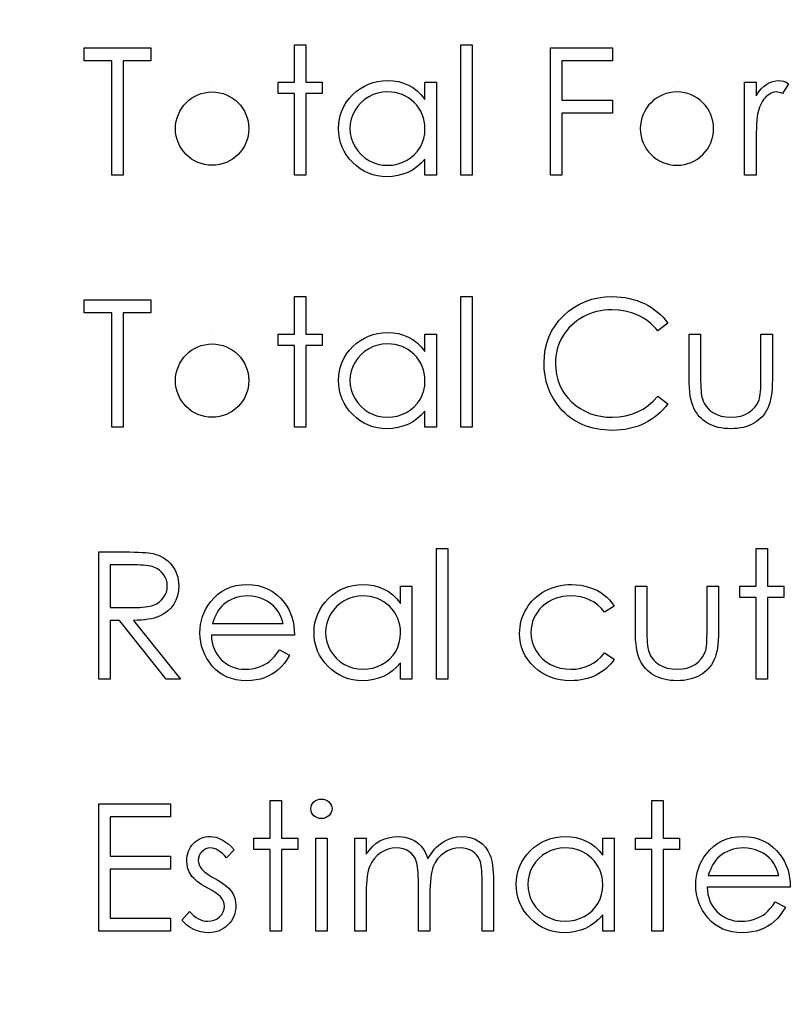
# Model space of a CAD drawing. Header units: inches. Extents: x 0.1 to 87.3, y 0.1 to 33.9.
# Tile 135 of 174: x 48.448 to 49.205, y 24.817 to 25.785. Entities that reach past the tile are written whole.
import ezdxf

# ---------------------------------------------------------------- set-up
doc = ezdxf.new("R2010")
doc.units = ezdxf.units.IN
doc.header["$MEASUREMENT"] = 0
doc.layers.add('DIMENSIONS', color=171, linetype='Continuous')
doc.styles.add('SLDTEXTSTYLE0', font='TXT', dxfattribs={"width": 0.75})
doc.dimstyles.new('SLDDIMSTYLE0', dxfattribs={"dimtxt": 0.125, "dimasz": 0.13, "dimexe": 0, "dimexo": 0.0625, "dimgap": 0.03125, "dimtad": 0, "dimtih": 1, "dimtoh": 1, "dimdec": 4, "dimrnd": 1e-09, "dimzin": 4, "dimdsep": 46, "dimtxsty": 'SLDTEXTSTYLE0', "dimsah": 1, "dimcen": 0.09, "dimadec": 0, "dimazin": 1, "dimtfac": 1, "dimtdec": 4, "dimtofl": 0, "dimtmove": 0, "dimatfit": 3, "dimfxl": 1, "dimfrac": 2, "dimtolj": 1, "dimtzin": 12, "dimarcsym": 0})

# ---------------------------------------------------------------- blocks, each defined once
blk = doc.blocks.new('_D')
at = {"layer": 'DIMENSIONS'}
for p, q in [((48.16177, 20.43835), (48.16177, 26.74835)), ((48.16177, 19.64679), (48.16177, 20.43835)), ((48.41177, 19.64679), (48.16177, 19.64679))]:
    blk.add_line(p, q, dxfattribs=at)
for points in [[(48.16177, 26.74835), (48.14177, 26.61835), (48.18177, 26.61835)], [(48.16177, 20.43835), (48.18177, 20.56835), (48.14177, 20.56835)]]:
    blk.add_solid(points, dxfattribs=at)
at = {"layer": 'DIMENSIONS', "char_height": 0.125, "attachment_point": 1, "style": 'SLDTEXTSTYLE0'}
for s, insert in [('6.3100', (48.41177, 19.80792)), ('COIL', (48.46837, 19.60949))]:
    blk.add_mtext(s, dxfattribs=dict(at, insert=insert))

msp = doc.modelspace()

# ---------------------------------------------------------------- linework, layer by layer
at = {"color": 7, "linetype": 'Continuous'}
for p, q in [((48.63703, 25.72549), (48.63703, 25.72549)), ((49.09376, 25.72549), (49.09376, 25.72549)), ((48.63703, 25.47778), (48.63703, 25.47778))]:
    msp.add_line(p, q, dxfattribs=at)
at = {"color": 7, "linetype": 'Continuous', "flags": 128}
for points in [[(48.51118, 25.74472), (48.51118, 25.75754), (48.51118, 25.75754), (48.57688, 25.75754), (48.57688, 25.75754), (48.57688, 25.74472), (48.57688, 25.74472), (48.54964, 25.74472), (48.54964, 25.74472), (48.54964, 25.63254), (48.54964, 25.63254), (48.53842, 25.63254), (48.53842, 25.63254), (48.53842, 25.74472), (48.53842, 25.74472), (48.51118, 25.74472)], [(48.71791, 25.76074), (48.72913, 25.76074), (48.72913, 25.76074), (48.72913, 25.72388), (48.72913, 25.72388), (48.74515, 25.72388), (48.74515, 25.72388), (48.74515, 25.71267), (48.74515, 25.71267), (48.72913, 25.71267), (48.72913, 25.71267), (48.72913, 25.63254), (48.72913, 25.63254), (48.71791, 25.63254), (48.71791, 25.63254), (48.71791, 25.71267), (48.71791, 25.71267), (48.70188, 25.71267), (48.70188, 25.71267), (48.70188, 25.72388), (48.70188, 25.72388), (48.71791, 25.72388), (48.71791, 25.72388), (48.71791, 25.76074)], [(48.88137, 25.76074), (48.89259, 25.76074), (48.89259, 25.76074), (48.89259, 25.63254), (48.89259, 25.63254), (48.88137, 25.63254), (48.88137, 25.63254), (48.88137, 25.76074)], [(48.96951, 25.75754), (49.03041, 25.75754), (49.03041, 25.75754), (49.03041, 25.74472), (49.03041, 25.74472), (48.98073, 25.74472), (48.98073, 25.74472), (48.98073, 25.70626), (48.98073, 25.70626), (49.03041, 25.70626), (49.03041, 25.70626), (49.03041, 25.69343), (49.03041, 25.69343), (48.98073, 25.69343), (48.98073, 25.69343), (48.98073, 25.63254), (48.98073, 25.63254), (48.96951, 25.63254), (48.96951, 25.63254), (48.96951, 25.75754)], [(48.85733, 25.72388), (48.85733, 25.63254), (48.85733, 25.63254), (48.84611, 25.63254), (48.84611, 25.63254), (48.84611, 25.64834), (48.84611, 25.64834), (48.84223, 25.64413), (48.83815, 25.64052), (48.83379, 25.63752), (48.82924, 25.63512), (48.82445, 25.63329), (48.81947, 25.63199), (48.81424, 25.63118), (48.8088, 25.63093), (48.8088, 25.63093), (48.80397, 25.63116), (48.79931, 25.63181), (48.79483, 25.63289), (48.79052, 25.63439), (48.78642, 25.63634), (48.78246, 25.63872), (48.7787, 25.64153), (48.77512, 25.64478), (48.77184, 25.64834), (48.76901, 25.65207), (48.76664, 25.656), (48.76466, 25.66013), (48.76313, 25.66444), (48.76205, 25.66892), (48.7614, 25.6736), (48.76118, 25.67846), (48.76118, 25.67846), (48.7614, 25.68322), (48.76205, 25.68783), (48.76315, 25.69223), (48.76471, 25.69649), (48.76669, 25.70055), (48.76909, 25.70443), (48.77194, 25.70816), (48.77525, 25.71169), (48.77885, 25.71492), (48.78266, 25.71772), (48.78662, 25.7201), (48.79077, 25.72203), (48.79511, 25.72356), (48.79961, 25.72463), (48.8043, 25.72526), (48.80915, 25.72549), (48.80915, 25.72549), (48.81474, 25.72521), (48.82005, 25.72438), (48.82508, 25.72298), (48.82984, 25.72105), (48.83432, 25.71852), (48.83855, 25.71532), (48.84246, 25.71149), (48.84611, 25.70698), (48.84611, 25.70698), (48.84611, 25.72388), (48.84611, 25.72388), (48.85733, 25.72388)], [(49.16021, 25.72388), (49.17143, 25.72388), (49.17143, 25.72388), (49.17143, 25.71044), (49.17143, 25.71044), (49.17399, 25.71414), (49.17662, 25.7173), (49.1793, 25.71988), (49.18205, 25.72193), (49.18488, 25.72348), (49.18778, 25.72461), (49.19071, 25.72526), (49.19372, 25.72549), (49.19372, 25.72549), (49.19605, 25.72529), (49.19845, 25.72471), (49.20093, 25.72373), (49.20348, 25.72236), (49.20348, 25.72236), (49.19732, 25.71264), (49.19732, 25.71264), (49.1957, 25.71334), (49.19419, 25.71387), (49.19282, 25.71417), (49.19159, 25.71427), (49.19159, 25.71427), (49.18891, 25.71397), (49.18626, 25.71307), (49.18368, 25.71156), (49.18112, 25.70946), (49.1799, 25.70818), (49.17874, 25.70673), (49.17769, 25.70513), (49.17669, 25.70335), (49.17576, 25.7014), (49.17491, 25.69929), (49.17414, 25.69702), (49.17344, 25.69459), (49.17344, 25.69459), (49.17296, 25.69241), (49.17256, 25.68973), (49.17221, 25.68655), (49.17193, 25.68287), (49.17171, 25.67871), (49.17156, 25.67405), (49.17146, 25.6689), (49.17143, 25.66324), (49.17143, 25.66324), (49.17143, 25.63254), (49.17143, 25.63254), (49.16021, 25.63254), (49.16021, 25.63254), (49.16021, 25.72388)], [(48.8093, 25.71427), (48.8044, 25.71397), (48.79969, 25.71309), (48.79518, 25.71161), (48.79085, 25.70956), (48.78684, 25.70698), (48.78326, 25.7039), (48.78011, 25.70037), (48.77738, 25.69634), (48.7752, 25.69203), (48.77365, 25.68758), (48.77269, 25.68302), (48.77239, 25.67834), (48.77239, 25.67834), (48.77272, 25.67368), (48.77365, 25.66912), (48.77522, 25.66466), (48.77743, 25.66031), (48.78018, 25.65625), (48.78334, 25.65267), (48.78694, 25.64956), (48.79097, 25.64694), (48.79531, 25.64483), (48.79979, 25.64335), (48.80442, 25.64245), (48.8092, 25.64215), (48.8092, 25.64215), (48.81406, 25.64245), (48.81879, 25.64333), (48.82338, 25.64481), (48.82783, 25.64689), (48.83196, 25.64946), (48.83562, 25.65247), (48.83873, 25.6559), (48.84135, 25.65973), (48.84343, 25.66391), (48.84494, 25.66837), (48.84581, 25.67305), (48.84611, 25.67801), (48.84611, 25.67801), (48.84594, 25.68179), (48.84544, 25.68542), (48.84461, 25.6889), (48.84346, 25.69221), (48.84196, 25.69536), (48.84013, 25.69837), (48.83797, 25.7012), (48.83547, 25.70388), (48.83274, 25.70631), (48.82986, 25.70843), (48.82681, 25.71021), (48.82363, 25.71166), (48.82027, 25.71282), (48.81677, 25.71362), (48.81311, 25.71412), (48.8093, 25.71427)], [(48.71791, 25.51304), (48.72913, 25.51304), (48.72913, 25.51304), (48.72913, 25.47618), (48.72913, 25.47618), (48.74515, 25.47618), (48.74515, 25.47618), (48.74515, 25.46496), (48.74515, 25.46496), (48.72913, 25.46496), (48.72913, 25.46496), (48.72913, 25.38483), (48.72913, 25.38483), (48.71791, 25.38483), (48.71791, 25.38483), (48.71791, 25.46496), (48.71791, 25.46496), (48.70188, 25.46496), (48.70188, 25.46496), (48.70188, 25.47618), (48.70188, 25.47618), (48.71791, 25.47618), (48.71791, 25.47618), (48.71791, 25.51304)], [(48.88137, 25.51304), (48.89259, 25.51304), (48.89259, 25.51304), (48.89259, 25.38483), (48.89259, 25.38483), (48.88137, 25.38483), (48.88137, 25.38483), (48.88137, 25.51304)], [(49.08489, 25.4869), (49.07508, 25.47938), (49.07508, 25.47938), (49.07295, 25.48186), (49.07072, 25.48419), (49.06839, 25.48637), (49.06596, 25.4884), (49.06341, 25.49025), (49.06078, 25.49196), (49.05803, 25.49351), (49.05517, 25.49491), (49.04921, 25.49724), (49.04298, 25.49889), (49.03647, 25.49989), (49.02966, 25.50022), (49.02966, 25.50022), (49.0259, 25.50012), (49.02219, 25.49977), (49.01856, 25.49922), (49.01503, 25.49844), (49.01153, 25.49744), (49.00812, 25.49624), (49.00479, 25.49478), (49.00151, 25.49313), (48.99836, 25.49128), (48.9954, 25.48928), (48.99262, 25.48712), (48.99002, 25.48482), (48.98759, 25.48236), (48.98536, 25.47976), (48.98331, 25.47698), (48.98143, 25.47408), (48.97975, 25.47105), (48.97832, 25.46792), (48.9771, 25.46471), (48.9761, 25.46138), (48.97532, 25.45798), (48.97477, 25.4545), (48.97442, 25.45089), (48.97432, 25.44721), (48.97432, 25.44721), (48.97457, 25.44167), (48.97532, 25.43639), (48.97655, 25.43133), (48.9783, 25.42653), (48.98053, 25.42192), (48.98328, 25.41756), (48.98651, 25.41343), (48.99024, 25.40955), (48.99435, 25.40602), (48.99873, 25.40294), (49.00336, 25.40036), (49.00825, 25.39823), (49.0134, 25.39658), (49.01881, 25.3954), (49.0245, 25.39467), (49.03043, 25.39445), (49.03043, 25.39445), (49.03697, 25.39477), (49.04323, 25.39575), (49.04921, 25.39738), (49.05495, 25.39966), (49.06038, 25.40259), (49.06556, 25.40617), (49.07045, 25.4104), (49.07508, 25.41528), (49.07508, 25.41528), (49.08489, 25.40785), (49.08489, 25.40785), (49.08249, 25.40482), (49.07994, 25.40194), (49.07726, 25.39926), (49.07443, 25.39675), (49.07145, 25.3944), (49.06832, 25.39225), (49.06504, 25.39027), (49.06163, 25.38846), (49.0581, 25.38686), (49.05447, 25.38548), (49.05074, 25.38431), (49.04688, 25.38333), (49.04295, 25.38258), (49.0389, 25.38205), (49.03476, 25.38173), (49.03051, 25.38163), (49.03051, 25.38163), (49.02648, 25.3817), (49.02254, 25.38198), (49.01874, 25.3824), (49.01503, 25.38301), (49.01143, 25.38376), (49.00795, 25.38471), (49.00457, 25.38581), (49.00129, 25.38709), (48.99811, 25.38854), (48.99505, 25.39017), (48.9921, 25.39197), (48.98924, 25.39392), (48.98651, 25.39605), (48.98388, 25.39836), (48.98135, 25.40083), (48.97895, 25.40349), (48.97895, 25.40349), (48.97524, 25.40822), (48.97201, 25.4132), (48.96928, 25.41841), (48.96706, 25.42387), (48.96533, 25.42956), (48.9641, 25.43549), (48.96335, 25.44165), (48.9631, 25.44806), (48.9631, 25.44806), (48.9634, 25.4548), (48.9643, 25.46126), (48.9658, 25.46744), (48.96791, 25.47335), (48.97059, 25.47898), (48.97389, 25.48437), (48.97777, 25.48945), (48.98228, 25.49428), (48.98724, 25.49869), (48.99247, 25.5025), (48.99803, 25.5057), (49.00389, 25.50836), (49.01005, 25.51041), (49.01651, 25.51186), (49.0233, 25.51274), (49.03036, 25.51304), (49.03036, 25.51304), (49.03466, 25.51294), (49.03887, 25.51261), (49.04295, 25.51206), (49.04693, 25.51131), (49.05081, 25.51036), (49.0546, 25.50916), (49.05828, 25.50776), (49.06183, 25.50615), (49.06526, 25.50435), (49.06854, 25.50237), (49.07167, 25.50022), (49.07463, 25.49791), (49.07743, 25.49541), (49.08009, 25.49276), (49.08257, 25.4899), (49.08489, 25.4869)], [(48.51118, 25.49701), (48.51118, 25.50983), (48.51118, 25.50983), (48.57688, 25.50983), (48.57688, 25.50983), (48.57688, 25.49701), (48.57688, 25.49701), (48.54964, 25.49701), (48.54964, 25.49701), (48.54964, 25.38483), (48.54964, 25.38483), (48.53842, 25.38483), (48.53842, 25.38483), (48.53842, 25.49701), (48.53842, 25.49701), (48.51118, 25.49701)], [(48.85733, 25.47618), (48.85733, 25.38483), (48.85733, 25.38483), (48.84611, 25.38483), (48.84611, 25.38483), (48.84611, 25.40063), (48.84611, 25.40063), (48.84223, 25.39643), (48.83815, 25.39282), (48.83379, 25.38982), (48.82924, 25.38741), (48.82445, 25.38558), (48.81947, 25.38428), (48.81424, 25.38348), (48.8088, 25.38323), (48.8088, 25.38323), (48.80397, 25.38346), (48.79931, 25.38411), (48.79483, 25.38518), (48.79052, 25.38669), (48.78642, 25.38864), (48.78246, 25.39102), (48.7787, 25.39382), (48.77512, 25.39708), (48.77184, 25.40063), (48.76901, 25.40436), (48.76664, 25.4083), (48.76466, 25.41243), (48.76313, 25.41673), (48.76205, 25.42122), (48.7614, 25.4259), (48.76118, 25.43076), (48.76118, 25.43076), (48.7614, 25.43551), (48.76205, 25.44012), (48.76315, 25.44453), (48.76471, 25.44879), (48.76669, 25.45284), (48.76909, 25.45672), (48.77194, 25.46045), (48.77525, 25.46399), (48.77885, 25.46722), (48.78266, 25.47002), (48.78662, 25.4724), (48.79077, 25.47433), (48.79511, 25.47585), (48.79961, 25.47693), (48.8043, 25.47756), (48.80915, 25.47778), (48.80915, 25.47778), (48.81474, 25.47751), (48.82005, 25.47668), (48.82508, 25.47528), (48.82984, 25.47335), (48.83432, 25.47082), (48.83855, 25.46762), (48.84246, 25.46378), (48.84611, 25.45928), (48.84611, 25.45928), (48.84611, 25.47618), (48.84611, 25.47618), (48.85733, 25.47618)], [(49.10573, 25.47618), (49.11695, 25.47618), (49.11695, 25.47618), (49.11695, 25.43381), (49.11695, 25.43381), (49.11697, 25.43008), (49.11705, 25.42668), (49.1172, 25.42355), (49.1174, 25.42072), (49.11765, 25.41821), (49.11795, 25.41598), (49.1183, 25.41408), (49.11872, 25.41245), (49.11872, 25.41245), (49.11947, 25.41042), (49.12035, 25.4085), (49.1214, 25.40669), (49.12258, 25.40499), (49.12393, 25.40339), (49.12543, 25.40191), (49.12706, 25.40053), (49.12886, 25.39928), (49.1328, 25.39718), (49.1371, 25.39565), (49.14176, 25.39475), (49.14677, 25.39445), (49.14677, 25.39445), (49.15178, 25.39475), (49.15638, 25.39563), (49.16059, 25.3971), (49.1644, 25.39916), (49.16773, 25.40169), (49.17051, 25.40462), (49.17273, 25.4079), (49.17439, 25.41155), (49.17439, 25.41155), (49.17481, 25.41305), (49.17519, 25.41491), (49.17551, 25.41714), (49.17579, 25.41974), (49.17599, 25.42272), (49.17612, 25.42605), (49.17622, 25.42976), (49.17624, 25.43381), (49.17624, 25.43381), (49.17624, 25.47618), (49.17624, 25.47618), (49.18746, 25.47618), (49.18746, 25.47618), (49.18746, 25.43171), (49.18746, 25.43171), (49.18738, 25.42718), (49.18718, 25.42292), (49.18683, 25.41894), (49.18633, 25.41528), (49.18571, 25.41188), (49.18493, 25.4088), (49.184, 25.40599), (49.18295, 25.40346), (49.18175, 25.40116), (49.18042, 25.39898), (49.17892, 25.39693), (49.17732, 25.395), (49.17554, 25.3932), (49.17364, 25.39154), (49.17158, 25.38999), (49.16938, 25.38859), (49.16705, 25.38734), (49.16457, 25.38624), (49.16194, 25.38533), (49.15919, 25.38458), (49.15626, 25.38398), (49.1532, 25.38356), (49.15002, 25.38331), (49.14667, 25.38323), (49.14667, 25.38323), (49.14334, 25.38331), (49.14013, 25.38356), (49.13708, 25.38398), (49.13415, 25.38458), (49.13137, 25.38533), (49.12874, 25.38624), (49.12624, 25.38734), (49.12388, 25.38859), (49.12168, 25.38999), (49.1196, 25.39154), (49.11767, 25.39322), (49.11589, 25.39502), (49.11427, 25.39698), (49.11279, 25.39906), (49.11144, 25.40126), (49.11023, 25.40359), (49.10918, 25.40614), (49.10826, 25.409), (49.10748, 25.41218), (49.10685, 25.41563), (49.10635, 25.41941), (49.106, 25.42347), (49.1058, 25.42785), (49.10573, 25.43253), (49.10573, 25.43253), (49.10573, 25.47618)], [(48.8093, 25.46656), (48.8044, 25.46626), (48.79969, 25.46539), (48.79518, 25.46391), (48.79085, 25.46186), (48.78684, 25.45928), (48.78326, 25.4562), (48.78011, 25.45267), (48.77738, 25.44864), (48.7752, 25.44433), (48.77365, 25.43987), (48.77269, 25.43531), (48.77239, 25.43063), (48.77239, 25.43063), (48.77272, 25.42597), (48.77365, 25.42142), (48.77522, 25.41696), (48.77743, 25.4126), (48.78018, 25.40855), (48.78334, 25.40497), (48.78694, 25.40186), (48.79097, 25.39923), (48.79531, 25.39713), (48.79979, 25.39565), (48.80442, 25.39475), (48.8092, 25.39445), (48.8092, 25.39445), (48.81406, 25.39475), (48.81879, 25.39563), (48.82338, 25.3971), (48.82783, 25.39918), (48.83196, 25.40176), (48.83562, 25.40477), (48.83873, 25.4082), (48.84135, 25.41203), (48.84343, 25.41621), (48.84494, 25.42067), (48.84581, 25.42535), (48.84611, 25.43031), (48.84611, 25.43031), (48.84594, 25.43409), (48.84544, 25.43772), (48.84461, 25.4412), (48.84346, 25.4445), (48.84196, 25.44766), (48.84013, 25.45066), (48.83797, 25.45349), (48.83547, 25.45617), (48.83274, 25.4586), (48.82986, 25.46073), (48.82681, 25.46251), (48.82363, 25.46396), (48.82027, 25.46511), (48.81677, 25.46591), (48.81311, 25.46641), (48.8093, 25.46656)], [(48.5256, 25.26213), (48.55061, 25.26213), (48.55061, 25.26213), (48.55562, 25.26211), (48.56023, 25.26203), (48.56439, 25.26188), (48.56814, 25.2617), (48.57147, 25.26145), (48.57438, 25.26118), (48.57688, 25.26083), (48.57893, 25.26043), (48.57893, 25.26043), (48.58166, 25.2597), (48.58427, 25.25877), (48.58675, 25.25767), (48.58908, 25.2564), (48.59128, 25.25492), (48.59336, 25.25327), (48.59531, 25.25144), (48.59711, 25.24941), (48.59877, 25.24726), (48.60019, 25.24495), (48.6014, 25.24255), (48.60237, 25.24002), (48.60315, 25.23737), (48.6037, 25.23461), (48.60402, 25.23171), (48.60413, 25.2287), (48.60413, 25.2287), (48.60382, 25.22372), (48.6029, 25.21906), (48.60135, 25.2147), (48.59919, 25.21065), (48.59646, 25.20699), (48.59321, 25.20381), (48.5894, 25.20111), (48.58509, 25.19888), (48.58269, 25.19795), (48.58009, 25.19713), (48.57726, 25.19645), (48.5742, 25.19587), (48.57092, 25.19542), (48.56744, 25.1951), (48.56374, 25.1949), (48.5598, 25.19482), (48.5598, 25.19482), (48.60573, 25.13713), (48.60573, 25.13713), (48.59186, 25.13713), (48.59186, 25.13713), (48.54593, 25.19482), (48.54593, 25.19482), (48.53682, 25.19482), (48.53682, 25.19482), (48.53682, 25.13713), (48.53682, 25.13713), (48.5256, 25.13713), (48.5256, 25.13713), (48.5256, 25.26213)], [(48.85733, 25.26534), (48.86855, 25.26534), (48.86855, 25.26534), (48.86855, 25.13713), (48.86855, 25.13713), (48.85733, 25.13713), (48.85733, 25.13713), (48.85733, 25.26534)], [(49.17143, 25.26534), (49.18265, 25.26534), (49.18265, 25.26534), (49.18265, 25.22848), (49.18265, 25.22848), (49.19868, 25.22848), (49.19868, 25.22848), (49.19868, 25.21726), (49.19868, 25.21726), (49.18265, 25.21726), (49.18265, 25.21726), (49.18265, 25.13713), (49.18265, 25.13713), (49.17143, 25.13713), (49.17143, 25.13713), (49.17143, 25.21726), (49.17143, 25.21726), (49.15541, 25.21726), (49.15541, 25.21726), (49.15541, 25.22848), (49.15541, 25.22848), (49.17143, 25.22848), (49.17143, 25.22848), (49.17143, 25.26534)], [(48.53682, 25.24931), (48.53682, 25.20764), (48.53682, 25.20764), (48.5597, 25.20747), (48.5597, 25.20747), (48.56291, 25.20749), (48.56591, 25.20762), (48.56869, 25.20779), (48.57127, 25.20804), (48.57363, 25.20837), (48.57575, 25.20877), (48.57768, 25.20925), (48.57939, 25.2098), (48.58239, 25.21115), (48.58507, 25.21283), (48.58737, 25.21488), (48.58933, 25.21726), (48.5909, 25.21991), (48.59201, 25.22269), (48.59268, 25.22565), (48.59291, 25.22873), (48.59291, 25.22873), (48.59268, 25.23173), (48.59201, 25.23461), (48.59085, 25.23734), (48.58928, 25.23992), (48.58732, 25.24227), (48.58509, 25.24425), (48.58259, 25.24588), (48.57979, 25.24713), (48.57818, 25.24763), (48.57636, 25.24808), (48.57428, 25.24846), (48.57197, 25.24876), (48.56939, 25.24901), (48.56659, 25.24918), (48.56354, 25.24928), (48.56025, 25.24931), (48.56025, 25.24931), (48.53682, 25.24931)], [(48.70313, 25.16598), (48.7131, 25.16074), (48.7131, 25.16074), (48.71065, 25.15656), (48.70802, 25.15281), (48.70521, 25.14945), (48.70221, 25.14655), (48.69903, 25.14402), (48.69567, 25.14181), (48.69209, 25.13991), (48.68833, 25.13833), (48.68435, 25.13711), (48.68012, 25.13623), (48.67564, 25.1357), (48.67091, 25.13553), (48.67091, 25.13553), (48.66565, 25.13575), (48.66069, 25.13643), (48.65603, 25.13756), (48.65165, 25.13913), (48.64759, 25.14116), (48.64381, 25.14364), (48.64031, 25.14657), (48.63713, 25.14995), (48.63427, 25.15361), (48.63179, 25.15739), (48.62972, 25.16129), (48.62801, 25.16533), (48.62666, 25.16946), (48.62571, 25.17369), (48.62516, 25.17807), (48.62496, 25.18255), (48.62496, 25.18255), (48.62513, 25.18676), (48.62561, 25.19087), (48.62644, 25.19485), (48.62759, 25.19873), (48.62906, 25.20248), (48.63087, 25.20612), (48.63302, 25.20965), (48.63548, 25.21305), (48.63548, 25.21305), (48.63896, 25.21703), (48.64271, 25.22051), (48.64674, 25.22342), (48.65108, 25.22582), (48.65568, 25.22768), (48.66057, 25.22903), (48.66572, 25.2298), (48.67118, 25.23008), (48.67118, 25.23008), (48.67679, 25.2298), (48.68212, 25.22895), (48.68716, 25.22755), (48.69189, 25.2256), (48.69635, 25.22307), (48.7005, 25.21996), (48.70439, 25.21631), (48.70797, 25.2121), (48.70797, 25.2121), (48.71027, 25.20882), (48.71225, 25.20536), (48.71395, 25.20168), (48.71533, 25.19783), (48.71643, 25.19377), (48.71723, 25.18951), (48.71771, 25.18506), (48.71791, 25.1804), (48.71791, 25.1804), (48.63618, 25.1804), (48.63618, 25.1804), (48.6364, 25.17679), (48.6369, 25.17334), (48.6377, 25.17006), (48.63881, 25.16695), (48.64016, 25.16402), (48.64181, 25.16124), (48.64376, 25.15864), (48.64599, 25.15619), (48.64845, 25.15398), (48.65103, 25.15205), (48.65375, 25.15043), (48.65663, 25.1491), (48.65964, 25.14807), (48.66279, 25.14735), (48.66607, 25.1469), (48.6695, 25.14675), (48.6695, 25.14675), (48.67286, 25.14687), (48.67614, 25.14727), (48.6794, 25.14795), (48.6826, 25.14887), (48.68568, 25.15003), (48.68851, 25.15138), (48.69109, 25.15288), (48.69344, 25.15456), (48.69572, 25.15659), (48.6981, 25.15919), (48.70058, 25.1623), (48.70313, 25.16598)], [(48.83329, 25.22848), (48.83329, 25.13713), (48.83329, 25.13713), (48.82207, 25.13713), (48.82207, 25.13713), (48.82207, 25.15293), (48.82207, 25.15293), (48.81819, 25.14872), (48.81411, 25.14512), (48.80975, 25.14211), (48.8052, 25.13971), (48.80041, 25.13788), (48.79543, 25.13658), (48.7902, 25.13578), (48.78476, 25.13553), (48.78476, 25.13553), (48.77993, 25.13575), (48.77527, 25.1364), (48.77079, 25.13748), (48.76648, 25.13898), (48.76238, 25.14094), (48.75842, 25.14332), (48.75467, 25.14612), (48.75109, 25.14937), (48.7478, 25.15293), (48.74498, 25.15666), (48.7426, 25.16059), (48.74062, 25.16472), (48.73909, 25.16903), (48.73801, 25.17351), (48.73736, 25.1782), (48.73714, 25.18305), (48.73714, 25.18305), (48.73736, 25.18781), (48.73801, 25.19242), (48.73912, 25.19683), (48.74067, 25.20108), (48.74265, 25.20514), (48.74505, 25.20902), (48.74791, 25.21275), (48.75121, 25.21628), (48.75482, 25.21951), (48.75862, 25.22232), (48.76258, 25.2247), (48.76674, 25.22662), (48.77107, 25.22815), (48.77557, 25.22923), (48.78026, 25.22985), (48.78511, 25.23008), (48.78511, 25.23008), (48.7907, 25.2298), (48.79601, 25.22898), (48.80104, 25.22757), (48.8058, 25.22565), (48.81028, 25.22312), (48.81451, 25.21991), (48.81842, 25.21608), (48.82207, 25.21157), (48.82207, 25.21157), (48.82207, 25.22848), (48.82207, 25.22848), (48.83329, 25.22848)], [(49.03201, 25.20867), (49.02262, 25.20284), (49.02262, 25.20284), (49.01944, 25.20659), (49.01596, 25.20985), (49.01223, 25.2126), (49.00822, 25.21485), (49.00391, 25.21661), (48.99933, 25.21786), (48.9945, 25.21861), (48.98937, 25.21886), (48.98937, 25.21886), (48.98526, 25.21869), (48.9813, 25.21821), (48.97755, 25.21738), (48.97397, 25.21626), (48.97056, 25.21478), (48.96733, 25.21298), (48.96428, 25.21087), (48.9614, 25.20842), (48.95879, 25.20574), (48.95654, 25.20291), (48.95461, 25.19996), (48.95306, 25.19685), (48.95183, 25.19362), (48.95098, 25.19024), (48.95045, 25.18671), (48.95028, 25.18305), (48.95028, 25.18305), (48.9506, 25.17827), (48.95156, 25.17364), (48.95316, 25.16913), (48.95539, 25.16477), (48.95819, 25.16074), (48.96147, 25.15716), (48.9652, 25.15408), (48.96943, 25.15148), (48.97404, 25.1494), (48.9789, 25.14792), (48.98403, 25.14705), (48.98944, 25.14675), (48.98944, 25.14675), (48.9944, 25.147), (48.99913, 25.14775), (49.00361, 25.149), (49.0079, 25.15075), (49.01193, 25.15301), (49.01571, 25.15576), (49.01929, 25.15902), (49.02262, 25.16277), (49.02262, 25.16277), (49.03201, 25.15661), (49.03201, 25.15661), (49.03031, 25.15418), (49.02845, 25.15188), (49.02645, 25.14973), (49.02432, 25.14772), (49.02207, 25.14584), (49.01964, 25.14412), (49.01709, 25.14251), (49.01441, 25.14106), (49.0116, 25.13976), (49.0087, 25.13863), (49.00572, 25.13768), (49.00261, 25.1369), (48.99943, 25.1363), (48.99613, 25.13588), (48.99275, 25.1356), (48.98927, 25.13553), (48.98927, 25.13553), (48.98396, 25.13573), (48.9789, 25.13638), (48.97407, 25.13743), (48.96946, 25.13891), (48.96508, 25.14081), (48.96092, 25.14314), (48.95701, 25.14589), (48.95333, 25.14907), (48.94998, 25.15255), (48.9471, 25.15624), (48.94464, 25.16007), (48.94264, 25.1641), (48.94106, 25.16833), (48.93996, 25.17271), (48.93929, 25.17729), (48.93906, 25.18205), (48.93906, 25.18205), (48.93916, 25.18528), (48.93949, 25.18846), (48.93999, 25.19159), (48.94074, 25.19465), (48.94167, 25.19765), (48.94282, 25.20061), (48.94417, 25.20349), (48.94572, 25.20632), (48.94747, 25.20905), (48.94938, 25.2116), (48.95143, 25.21403), (48.95366, 25.21628), (48.95601, 25.21839), (48.95854, 25.22034), (48.96125, 25.22214), (48.96408, 25.22379), (48.96703, 25.22527), (48.97009, 25.22655), (48.97322, 25.22763), (48.97645, 25.2285), (48.97975, 25.2292), (48.98313, 25.22968), (48.98661, 25.22998), (48.99019, 25.23008), (48.99019, 25.23008), (48.99467, 25.2299), (48.99911, 25.22938), (49.00344, 25.22853), (49.0077, 25.2273), (49.01175, 25.2258), (49.01551, 25.22409), (49.01891, 25.22217), (49.02202, 25.22004), (49.02485, 25.21766), (49.02745, 25.21498), (49.02986, 25.21198), (49.03201, 25.20867)], [(49.05284, 25.22848), (49.06406, 25.22848), (49.06406, 25.22848), (49.06406, 25.18611), (49.06406, 25.18611), (49.06409, 25.18238), (49.06416, 25.17897), (49.06431, 25.17584), (49.06451, 25.17301), (49.06476, 25.17051), (49.06506, 25.16828), (49.06541, 25.16638), (49.06584, 25.16475), (49.06584, 25.16475), (49.06659, 25.16272), (49.06747, 25.16079), (49.06852, 25.15899), (49.06969, 25.15729), (49.07105, 25.15568), (49.07255, 25.15421), (49.07418, 25.15283), (49.07598, 25.15158), (49.07991, 25.14948), (49.08422, 25.14795), (49.08888, 25.14705), (49.09388, 25.14675), (49.09388, 25.14675), (49.09889, 25.14705), (49.1035, 25.14792), (49.10771, 25.1494), (49.11151, 25.15145), (49.11484, 25.15398), (49.11762, 25.15691), (49.11985, 25.16019), (49.1215, 25.16385), (49.1215, 25.16385), (49.12193, 25.16535), (49.1223, 25.1672), (49.12263, 25.16943), (49.12291, 25.17204), (49.12311, 25.17502), (49.12323, 25.17835), (49.12333, 25.18205), (49.12336, 25.18611), (49.12336, 25.18611), (49.12336, 25.22848), (49.12336, 25.22848), (49.13457, 25.22848), (49.13457, 25.22848), (49.13457, 25.18401), (49.13457, 25.18401), (49.1345, 25.17947), (49.1343, 25.17522), (49.13395, 25.17123), (49.13345, 25.16758), (49.13282, 25.16417), (49.13204, 25.16109), (49.13112, 25.15829), (49.13007, 25.15576), (49.12886, 25.15346), (49.12754, 25.15128), (49.12604, 25.14922), (49.12443, 25.1473), (49.12265, 25.14549), (49.12075, 25.14384), (49.1187, 25.14229), (49.11649, 25.14089), (49.11417, 25.13963), (49.11169, 25.13853), (49.10906, 25.13763), (49.1063, 25.13688), (49.10337, 25.13628), (49.10032, 25.13585), (49.09714, 25.1356), (49.09378, 25.13553), (49.09378, 25.13553), (49.09045, 25.1356), (49.08725, 25.13585), (49.08419, 25.13628), (49.08126, 25.13688), (49.07848, 25.13763), (49.07585, 25.13853), (49.07335, 25.13963), (49.071, 25.14089), (49.06879, 25.14229), (49.06672, 25.14384), (49.06479, 25.14552), (49.06301, 25.14732), (49.06138, 25.14927), (49.0599, 25.15135), (49.05855, 25.15356), (49.05735, 25.15589), (49.0563, 25.15844), (49.05537, 25.16129), (49.0546, 25.16447), (49.05397, 25.16793), (49.05347, 25.17171), (49.05312, 25.17577), (49.05292, 25.18015), (49.05284, 25.18483), (49.05284, 25.18483), (49.05284, 25.22848)], [(48.70669, 25.19162), (48.70536, 25.19605), (48.70373, 25.20001), (48.70186, 25.20349), (48.6997, 25.20649), (48.69725, 25.20915), (48.69439, 25.21152), (48.69119, 25.21363), (48.68761, 25.21546), (48.6838, 25.21696), (48.67987, 25.21801), (48.67586, 25.21866), (48.67176, 25.21886), (48.67176, 25.21886), (48.6684, 25.21874), (48.66515, 25.21834), (48.66202, 25.21766), (48.65904, 25.21673), (48.65613, 25.21551), (48.65338, 25.21405), (48.65075, 25.2123), (48.64822, 25.2103), (48.64822, 25.2103), (48.64647, 25.20864), (48.64484, 25.20679), (48.64331, 25.20476), (48.64191, 25.20253), (48.64061, 25.20008), (48.63941, 25.19745), (48.63833, 25.19465), (48.63735, 25.19162), (48.63735, 25.19162), (48.70669, 25.19162)], [(48.78526, 25.21886), (48.78036, 25.21856), (48.77565, 25.21768), (48.77114, 25.21621), (48.76681, 25.21415), (48.7628, 25.21157), (48.75922, 25.20849), (48.75607, 25.20496), (48.75334, 25.20093), (48.75116, 25.19663), (48.74961, 25.19217), (48.74866, 25.18761), (48.74836, 25.18293), (48.74836, 25.18293), (48.74868, 25.17827), (48.74961, 25.17371), (48.75119, 25.16926), (48.75339, 25.1649), (48.75614, 25.16084), (48.7593, 25.15726), (48.7629, 25.15416), (48.76694, 25.15153), (48.77127, 25.14942), (48.77575, 25.14795), (48.78038, 25.14705), (48.78516, 25.14675), (48.78516, 25.14675), (48.79002, 25.14705), (48.79476, 25.14792), (48.79934, 25.1494), (48.80379, 25.15148), (48.80793, 25.15406), (48.81158, 25.15706), (48.81469, 25.16049), (48.81732, 25.16432), (48.81939, 25.16851), (48.8209, 25.17296), (48.82177, 25.17765), (48.82207, 25.1826), (48.82207, 25.1826), (48.8219, 25.18638), (48.8214, 25.19001), (48.82057, 25.1935), (48.81942, 25.1968), (48.81792, 25.19996), (48.81609, 25.20296), (48.81394, 25.20579), (48.81143, 25.20847), (48.8087, 25.2109), (48.80582, 25.21303), (48.80277, 25.2148), (48.79959, 25.21626), (48.79623, 25.21741), (48.79273, 25.21821), (48.78907, 25.21871), (48.78526, 25.21886)], [(48.5256, 25.01443), (48.59611, 25.01443), (48.59611, 25.01443), (48.59611, 25.00161), (48.59611, 25.00161), (48.53682, 25.00161), (48.53682, 25.00161), (48.53682, 24.96314), (48.53682, 24.96314), (48.59611, 24.96314), (48.59611, 24.96314), (48.59611, 24.95032), (48.59611, 24.95032), (48.53682, 24.95032), (48.53682, 24.95032), (48.53682, 24.90225), (48.53682, 24.90225), (48.59611, 24.90225), (48.59611, 24.90225), (48.59611, 24.88943), (48.59611, 24.88943), (48.5256, 24.88943), (48.5256, 24.88943), (48.5256, 25.01443)], [(48.69387, 25.01763), (48.70509, 25.01763), (48.70509, 25.01763), (48.70509, 24.98077), (48.70509, 24.98077), (48.72111, 24.98077), (48.72111, 24.98077), (48.72111, 24.96956), (48.72111, 24.96956), (48.70509, 24.96956), (48.70509, 24.96956), (48.70509, 24.88943), (48.70509, 24.88943), (48.69387, 24.88943), (48.69387, 24.88943), (48.69387, 24.96956), (48.69387, 24.96956), (48.67784, 24.96956), (48.67784, 24.96956), (48.67784, 24.98077), (48.67784, 24.98077), (48.69387, 24.98077), (48.69387, 24.98077), (48.69387, 25.01763)], [(48.7443, 25.01923), (48.74638, 25.01906), (48.74831, 25.01853), (48.75008, 25.01763), (48.75169, 25.01641), (48.75304, 25.01493), (48.75399, 25.01328), (48.75457, 25.0115), (48.75477, 25.00957), (48.75477, 25.00957), (48.75457, 25.00769), (48.75399, 25.00594), (48.75304, 25.00431), (48.75169, 25.00283), (48.75008, 25.00161), (48.74831, 25.0007), (48.74638, 25.00018), (48.7443, 25), (48.7443, 25), (48.74225, 25.00018), (48.74037, 25.0007), (48.73859, 25.00161), (48.73699, 25.00283), (48.73566, 25.00431), (48.73471, 25.00594), (48.73413, 25.00769), (48.73393, 25.00957), (48.73393, 25.00957), (48.73413, 25.0115), (48.73471, 25.01328), (48.73566, 25.01493), (48.73699, 25.01641), (48.73859, 25.01763), (48.74037, 25.01853), (48.74225, 25.01906), (48.7443, 25.01923)], [(49.06887, 25.01763), (49.08009, 25.01763), (49.08009, 25.01763), (49.08009, 24.98077), (49.08009, 24.98077), (49.09611, 24.98077), (49.09611, 24.98077), (49.09611, 24.96956), (49.09611, 24.96956), (49.08009, 24.96956), (49.08009, 24.96956), (49.08009, 24.88943), (49.08009, 24.88943), (49.06887, 24.88943), (49.06887, 24.88943), (49.06887, 24.96956), (49.06887, 24.96956), (49.05284, 24.96956), (49.05284, 24.96956), (49.05284, 24.98077), (49.05284, 24.98077), (49.06887, 24.98077), (49.06887, 24.98077), (49.06887, 25.01763)], [(48.65861, 24.96938), (48.651, 24.96154), (48.651, 24.96154), (48.649, 24.9638), (48.64699, 24.96575), (48.64499, 24.9674), (48.64304, 24.96875), (48.64106, 24.96981), (48.63911, 24.97056), (48.63715, 24.97101), (48.63522, 24.97116), (48.63522, 24.97116), (48.63287, 24.97093), (48.63069, 24.97023), (48.62866, 24.96908), (48.62684, 24.96745), (48.62531, 24.96552), (48.62423, 24.96347), (48.62358, 24.96124), (48.62336, 24.95886), (48.62336, 24.95886), (48.62356, 24.95671), (48.62413, 24.95463), (48.62511, 24.95258), (48.62646, 24.95057), (48.62646, 24.95057), (48.62734, 24.94955), (48.62844, 24.9485), (48.62974, 24.94737), (48.63127, 24.94622), (48.63302, 24.94502), (48.63497, 24.94379), (48.63713, 24.94249), (48.63951, 24.94116), (48.63951, 24.94116), (48.64241, 24.93951), (48.64507, 24.93788), (48.64749, 24.93625), (48.64967, 24.93465), (48.6516, 24.93305), (48.6533, 24.93147), (48.65476, 24.92989), (48.65596, 24.92834), (48.65596, 24.92834), (48.65781, 24.92511), (48.65916, 24.92168), (48.65994, 24.91805), (48.66021, 24.91422), (48.66021, 24.91422), (48.66009, 24.91151), (48.65974, 24.90891), (48.65914, 24.9064), (48.65831, 24.90403), (48.65721, 24.90172), (48.65591, 24.89954), (48.65436, 24.89746), (48.65255, 24.89549), (48.65057, 24.89368), (48.6485, 24.89213), (48.64629, 24.89083), (48.64396, 24.88975), (48.64151, 24.8889), (48.63893, 24.8883), (48.63625, 24.88795), (48.63345, 24.88782), (48.63345, 24.88782), (48.62967, 24.88802), (48.62599, 24.88865), (48.62238, 24.88968), (48.61885, 24.8911), (48.61552, 24.89291), (48.61249, 24.89504), (48.60976, 24.89746), (48.60733, 24.90019), (48.60733, 24.90019), (48.61477, 24.90866), (48.61477, 24.90866), (48.61692, 24.9064), (48.6191, 24.90445), (48.62133, 24.9028), (48.62356, 24.90145), (48.62583, 24.90039), (48.62816, 24.89964), (48.63049, 24.89919), (48.63287, 24.89904), (48.63287, 24.89904), (48.6361, 24.89932), (48.63908, 24.90014), (48.64181, 24.9015), (48.64429, 24.90342), (48.64634, 24.9057), (48.64782, 24.90821), (48.6487, 24.91086), (48.649, 24.91374), (48.649, 24.91374), (48.6488, 24.91612), (48.64822, 24.91837), (48.64727, 24.92048), (48.64592, 24.92245), (48.64592, 24.92245), (48.64504, 24.92341), (48.64391, 24.92443), (48.64254, 24.92553), (48.64093, 24.92669), (48.63908, 24.92789), (48.63698, 24.92914), (48.63465, 24.93047), (48.63207, 24.93187), (48.63207, 24.93187), (48.62929, 24.93345), (48.62674, 24.93502), (48.62443, 24.9366), (48.62233, 24.93815), (48.62048, 24.93971), (48.61887, 24.94126), (48.61747, 24.94281), (48.61632, 24.94434), (48.61632, 24.94434), (48.61449, 24.94752), (48.61319, 24.95095), (48.61239, 24.95456), (48.61214, 24.95841), (48.61214, 24.95841), (48.61224, 24.96094), (48.61254, 24.96335), (48.61306, 24.96565), (48.61377, 24.96785), (48.61469, 24.96993), (48.61582, 24.97191), (48.61715, 24.97379), (48.61867, 24.97554), (48.62038, 24.97714), (48.62218, 24.97852), (48.62408, 24.9797), (48.62609, 24.98067), (48.62821, 24.98142), (48.63044, 24.98195), (48.63277, 24.98228), (48.63522, 24.98238), (48.63522, 24.98238), (48.63813, 24.98218), (48.64103, 24.98157), (48.64396, 24.98055), (48.64689, 24.97912), (48.6498, 24.97729), (48.65273, 24.97506), (48.65568, 24.97243), (48.65861, 24.96938)], [(48.73874, 24.98077), (48.74996, 24.98077), (48.74996, 24.98077), (48.74996, 24.88943), (48.74996, 24.88943), (48.73874, 24.88943), (48.73874, 24.88943), (48.73874, 24.98077)], [(48.7772, 24.98077), (48.78842, 24.98077), (48.78842, 24.98077), (48.78842, 24.9649), (48.78842, 24.9649), (48.79152, 24.969), (48.79468, 24.97251), (48.79786, 24.97541), (48.80109, 24.97774), (48.80109, 24.97774), (48.80562, 24.97977), (48.81028, 24.98122), (48.81504, 24.98208), (48.81992, 24.98238), (48.81992, 24.98238), (48.82323, 24.9822), (48.82643, 24.98172), (48.82956, 24.9809), (48.83259, 24.97975), (48.83547, 24.97832), (48.83805, 24.97669), (48.84038, 24.97484), (48.84241, 24.97276), (48.84423, 24.97036), (48.84596, 24.96748), (48.84754, 24.96415), (48.84899, 24.96032), (48.84899, 24.96032), (48.85049, 24.96294), (48.8521, 24.9654), (48.8538, 24.9677), (48.85558, 24.96983), (48.85746, 24.97181), (48.85941, 24.97361), (48.86146, 24.97526), (48.86362, 24.97674), (48.86807, 24.9792), (48.87273, 24.98097), (48.87751, 24.98203), (48.8825, 24.98238), (48.8825, 24.98238), (48.88708, 24.98208), (48.89138, 24.9812), (48.89542, 24.9797), (48.89917, 24.97762), (48.90255, 24.97501), (48.90548, 24.97193), (48.90794, 24.9684), (48.90991, 24.96437), (48.91074, 24.96212), (48.91144, 24.95959), (48.91204, 24.95681), (48.91254, 24.95375), (48.91292, 24.95045), (48.91319, 24.94687), (48.91337, 24.94301), (48.91342, 24.93891), (48.91342, 24.93891), (48.91342, 24.88943), (48.91342, 24.88943), (48.9022, 24.88943), (48.9022, 24.88943), (48.9022, 24.93896), (48.9022, 24.93896), (48.90218, 24.94246), (48.90208, 24.94569), (48.9019, 24.94862), (48.90168, 24.95128), (48.90138, 24.95363), (48.901, 24.95571), (48.90057, 24.95751), (48.90007, 24.95901), (48.89882, 24.96162), (48.89719, 24.96397), (48.89519, 24.96602), (48.89281, 24.96783), (48.89013, 24.96928), (48.88718, 24.97033), (48.884, 24.97096), (48.88054, 24.97116), (48.88054, 24.97116), (48.87631, 24.97086), (48.87228, 24.96991), (48.8684, 24.96835), (48.86472, 24.96615), (48.86136, 24.96345), (48.85851, 24.96032), (48.85613, 24.95676), (48.85423, 24.9528), (48.85345, 24.95055), (48.85277, 24.94795), (48.85222, 24.94499), (48.85175, 24.94169), (48.8514, 24.93803), (48.85112, 24.93402), (48.85097, 24.92967), (48.85092, 24.92496), (48.85092, 24.92496), (48.85092, 24.88943), (48.85092, 24.88943), (48.8397, 24.88943), (48.8397, 24.88943), (48.8397, 24.93588), (48.8397, 24.93588), (48.83968, 24.93981), (48.83958, 24.94344), (48.8394, 24.94672), (48.83918, 24.94967), (48.83888, 24.9523), (48.83853, 24.95458), (48.8381, 24.95656), (48.8376, 24.95819), (48.83637, 24.96099), (48.83474, 24.9635), (48.83272, 24.9657), (48.83031, 24.9676), (48.82761, 24.96915), (48.82463, 24.97028), (48.82142, 24.97093), (48.81797, 24.97116), (48.81797, 24.97116), (48.81391, 24.97086), (48.80998, 24.96993), (48.80617, 24.9684), (48.80252, 24.96627), (48.79916, 24.96362), (48.79626, 24.96054), (48.79383, 24.95706), (48.79188, 24.95313), (48.79107, 24.95093), (48.79037, 24.94847), (48.78977, 24.94572), (48.7893, 24.94269), (48.7889, 24.93941), (48.78865, 24.93583), (48.78847, 24.93199), (48.78842, 24.92786), (48.78842, 24.92786), (48.78842, 24.88943), (48.78842, 24.88943), (48.7772, 24.88943), (48.7772, 24.88943), (48.7772, 24.98077)], [(49.03201, 24.98077), (49.03201, 24.88943), (49.03201, 24.88943), (49.02079, 24.88943), (49.02079, 24.88943), (49.02079, 24.90523), (49.02079, 24.90523), (49.01691, 24.90102), (49.01283, 24.89741), (49.00847, 24.89441), (49.00391, 24.89201), (48.99913, 24.89018), (48.99415, 24.88888), (48.98892, 24.88807), (48.98348, 24.88782), (48.98348, 24.88782), (48.97865, 24.88805), (48.97399, 24.8887), (48.96951, 24.88978), (48.9652, 24.89128), (48.9611, 24.89323), (48.95714, 24.89561), (48.95338, 24.89842), (48.9498, 24.90167), (48.94652, 24.90523), (48.94369, 24.90896), (48.94131, 24.91289), (48.93934, 24.91702), (48.93781, 24.92133), (48.93673, 24.92581), (48.93608, 24.93049), (48.93586, 24.93535), (48.93586, 24.93535), (48.93608, 24.94011), (48.93673, 24.94472), (48.93783, 24.94912), (48.93939, 24.95338), (48.94136, 24.95744), (48.94377, 24.96132), (48.94662, 24.96505), (48.94993, 24.96858), (48.95353, 24.97181), (48.95734, 24.97461), (48.9613, 24.97699), (48.96545, 24.97892), (48.96979, 24.98045), (48.97429, 24.98152), (48.97897, 24.98215), (48.98383, 24.98238), (48.98383, 24.98238), (48.98942, 24.9821), (48.99473, 24.98127), (48.99976, 24.97987), (49.00452, 24.97794), (49.009, 24.97541), (49.01323, 24.97221), (49.01714, 24.96838), (49.02079, 24.96387), (49.02079, 24.96387), (49.02079, 24.98077), (49.02079, 24.98077), (49.03201, 24.98077)], [(49.19031, 24.91827), (49.20028, 24.91304), (49.20028, 24.91304), (49.19782, 24.90886), (49.1952, 24.9051), (49.19239, 24.90175), (49.18939, 24.89884), (49.18621, 24.89631), (49.18285, 24.89411), (49.17927, 24.89221), (49.17551, 24.89063), (49.17153, 24.8894), (49.1673, 24.88853), (49.16282, 24.888), (49.15809, 24.88782), (49.15809, 24.88782), (49.15283, 24.88805), (49.14787, 24.88873), (49.14321, 24.88985), (49.13883, 24.89143), (49.13477, 24.89346), (49.13099, 24.89594), (49.12749, 24.89887), (49.12431, 24.90225), (49.12145, 24.9059), (49.11897, 24.90968), (49.1169, 24.91359), (49.11519, 24.91762), (49.11384, 24.92175), (49.11289, 24.92599), (49.11234, 24.93037), (49.11214, 24.93485), (49.11214, 24.93485), (49.11231, 24.93906), (49.11279, 24.94316), (49.11362, 24.94714), (49.11477, 24.95103), (49.11624, 24.95478), (49.11805, 24.95841), (49.1202, 24.96194), (49.12265, 24.96535), (49.12265, 24.96535), (49.12614, 24.96933), (49.12989, 24.97281), (49.13392, 24.97571), (49.13825, 24.97812), (49.14286, 24.97997), (49.14774, 24.98132), (49.1529, 24.9821), (49.15836, 24.98238), (49.15836, 24.98238), (49.16397, 24.9821), (49.1693, 24.98125), (49.17434, 24.97985), (49.17907, 24.97789), (49.18353, 24.97536), (49.18768, 24.97226), (49.19156, 24.9686), (49.19515, 24.9644), (49.19515, 24.9644), (49.19745, 24.96112), (49.19943, 24.95766), (49.20113, 24.95398), (49.20251, 24.95012), (49.20361, 24.94607), (49.20441, 24.94181), (49.20489, 24.93735), (49.20509, 24.9327), (49.20509, 24.9327), (49.12336, 24.9327), (49.12336, 24.9327), (49.12358, 24.92909), (49.12408, 24.92563), (49.12488, 24.92235), (49.12599, 24.91925), (49.12734, 24.91632), (49.12899, 24.91354), (49.13094, 24.91094), (49.13317, 24.90848), (49.13563, 24.90628), (49.1382, 24.90435), (49.14093, 24.90272), (49.14381, 24.9014), (49.14682, 24.90037), (49.14997, 24.89964), (49.15325, 24.89919), (49.15668, 24.89904), (49.15668, 24.89904), (49.16004, 24.89917), (49.16332, 24.89957), (49.16657, 24.90024), (49.16978, 24.90117), (49.17286, 24.90232), (49.17569, 24.90367), (49.17827, 24.90518), (49.18062, 24.90685), (49.1829, 24.90888), (49.18528, 24.91149), (49.18776, 24.91459), (49.19031, 24.91827)], [(48.98398, 24.97116), (48.97907, 24.97086), (48.97437, 24.96998), (48.96986, 24.9685), (48.96553, 24.96645), (48.96152, 24.96387), (48.95794, 24.96079), (48.95479, 24.95726), (48.95206, 24.95323), (48.94988, 24.94892), (48.94833, 24.94446), (48.94737, 24.93991), (48.94707, 24.93523), (48.94707, 24.93523), (48.9474, 24.93057), (48.94833, 24.92601), (48.9499, 24.92155), (48.95211, 24.9172), (48.95486, 24.91314), (48.95802, 24.90956), (48.96162, 24.90645), (48.96565, 24.90382), (48.96999, 24.90172), (48.97447, 24.90024), (48.9791, 24.89934), (48.98388, 24.89904), (48.98388, 24.89904), (48.98874, 24.89934), (48.99347, 24.90022), (48.99806, 24.9017), (49.00251, 24.90377), (49.00664, 24.90635), (49.0103, 24.90936), (49.0134, 24.91279), (49.01603, 24.91662), (49.01811, 24.9208), (49.01961, 24.92526), (49.02049, 24.92994), (49.02079, 24.9349), (49.02079, 24.9349), (49.02062, 24.93868), (49.02012, 24.94231), (49.01929, 24.94579), (49.01814, 24.9491), (49.01664, 24.95225), (49.01481, 24.95526), (49.01265, 24.95809), (49.01015, 24.96077), (49.00742, 24.96319), (49.00454, 24.96532), (49.00149, 24.9671), (48.99831, 24.96855), (48.99495, 24.96971), (48.99144, 24.97051), (48.98779, 24.97101), (48.98398, 24.97116)], [(49.19387, 24.94391), (49.19254, 24.94835), (49.19091, 24.9523), (49.18904, 24.95578), (49.18688, 24.95879), (49.18443, 24.96144), (49.18157, 24.96382), (49.17837, 24.96592), (49.17479, 24.96775), (49.17098, 24.96925), (49.16705, 24.97031), (49.16304, 24.97096), (49.15894, 24.97116), (49.15894, 24.97116), (49.15558, 24.97103), (49.15233, 24.97063), (49.1492, 24.96996), (49.14622, 24.96903), (49.14331, 24.9678), (49.14056, 24.96635), (49.13793, 24.9646), (49.1354, 24.96259), (49.1354, 24.96259), (49.13365, 24.96094), (49.13202, 24.95909), (49.13049, 24.95706), (49.12909, 24.95483), (49.12779, 24.95238), (49.12659, 24.94975), (49.12551, 24.94694), (49.12453, 24.94391), (49.12453, 24.94391), (49.19387, 24.94391)]]:
    msp.add_lwpolyline(points, dxfattribs=at)
at = {"color": 7, "linetype": 'Continuous'}
for centre, start, end in [((48.63698, 25.67822), 90.00003, 89.99998), ((49.09371, 25.67822), 90.00007, 89.99993), ((48.63698, 25.43051), 90.00003, 89.99998)]:
    msp.add_arc(centre, 0.03605, start, end, dxfattribs=at)

# ---------------------------------------------------------------- dimensions: what is measured, and where the dimension line sits
at = {"layer": 'DIMENSIONS'}
dim = msp.add_linear_dim(base=(48.16177, 26.74835), p1=(48.38457, 20.43835), p2=(48.38457, 26.74835), angle=90, text='<>\\PCOIL', dimstyle='SLDDIMSTYLE0', dxfattribs=at)
dim.commit()
dim.dimension.update_dxf_attribs({"geometry": '_D', "text_midpoint": (48.16177, 19.64679), "dimtype": 160})

doc.saveas('drawing.dxf')
